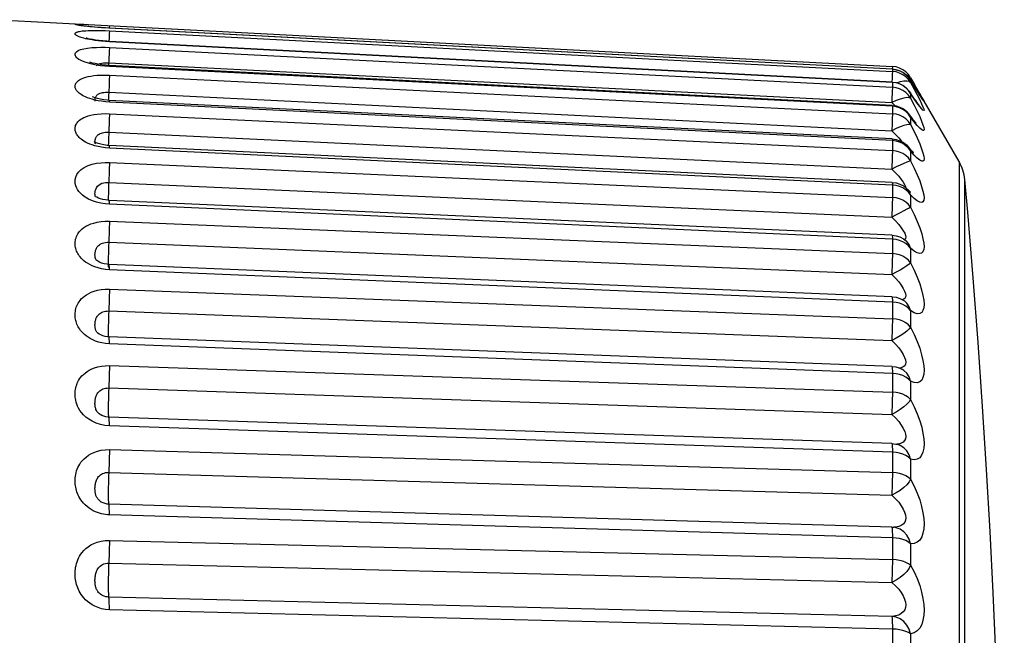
# Model space of a CAD drawing. Header units: millimetres. Extents: x -131 to 719, y -272 to 510.
# Tile 100 of 102: x 537.08 to 544.97, y 167.58 to 172.52. Entities that reach past the tile are written whole.
import ezdxf

# ---------------------------------------------------------------- set-up
doc = ezdxf.new("R2010")
doc.units = ezdxf.units.MM
doc.header["$LTSCALE"] = 23.1
doc.layers.get('0').update_dxf_attribs({"linetype": 'CONTINUOUS'})

msp = doc.modelspace()

# ---------------------------------------------------------------- linework, layer by layer
at = {"color": 7}
for p, q in [((536.9132, 172.5188), (537.7337, 172.4758)), ((537.5944, 172.4828), (537.6287, 172.4812)), ((537.7337, 172.4758), (544.0724, 172.1435)), ((537.7982, 172.4504), (537.766, 172.4522)), ((537.7977, 172.412), (537.7961, 172.3743)), ((537.7982, 172.4724), (537.7972, 172.4509)), ((537.7982, 172.4504), (537.7982, 172.4509)), ((544.0724, 172.1215), (537.7982, 172.4504)), ((537.7982, 172.4296), (544.0724, 172.1037)), ((537.7961, 172.3743), (537.7948, 172.3449)), ((544.0724, 172.0189), (537.7981, 172.3447)), ((537.7982, 172.3419), (537.7981, 172.3447)), ((544.0724, 172.016), (537.7982, 172.3419)), ((537.7982, 172.2963), (544.0724, 171.977)), ((537.6933, 172.1554), (537.6599, 172.162)), ((537.7936, 172.1731), (544.0679, 171.8539)), ((537.693, 172.1507), (537.7008, 172.1572)), ((537.7285, 172.15), (537.6933, 172.1554)), ((537.7632, 172.1462), (537.7285, 172.15)), ((537.7982, 172.1438), (537.7632, 172.1462)), ((537.7979, 172.1509), (537.7697, 172.1529)), ((544.0722, 171.8317), (537.7979, 172.1509)), ((544.0724, 171.8245), (537.7982, 172.1438)), ((544.072, 172.0863), (544.0704, 172.0486)), ((544.0724, 172.1435), (544.0715, 172.1221)), ((544.0724, 172.122), (544.1028, 172.1178)), ((544.0724, 172.122), (544.0724, 172.1037)), ((544.1019, 172.1175), (544.0724, 172.1215)), ((544.1021, 172.0997), (544.0724, 172.1037)), ((544.1569, 172.1174), (544.1303, 172.1307)), ((537.7982, 172.074), (544.0724, 171.7648)), ((544.0704, 172.0486), (544.069, 172.019)), ((544.0724, 172.0189), (544.1032, 172.0146)), ((544.0724, 172.0189), (544.0724, 172.016)), ((544.0724, 172.016), (544.0724, 171.977)), ((544.1032, 172.0146), (544.1325, 172.0051)), ((544.2189, 172.0538), (544.2018, 172.0783)), ((544.2244, 172.0233), (544.2172, 172.0352)), ((544.2189, 172.032), (544.2174, 172.0349)), ((544.2189, 172.0538), (544.2506, 171.999)), ((544.2189, 172.032), (544.2189, 172.0144)), ((544.2611, 171.9632), (544.2244, 172.0233)), ((544.2477, 171.9847), (544.2244, 172.0233)), ((537.7961, 171.9966), (537.7936, 171.9373)), ((537.7936, 171.9373), (544.0679, 171.6282)), ((544.2052, 171.9495), (544.2144, 171.9365)), ((544.2179, 171.9312), (544.214, 171.9371)), ((544.2144, 171.9365), (544.2143, 171.9366)), ((544.2189, 171.9277), (544.2144, 171.9365)), ((544.2189, 171.9277), (544.2189, 171.8891)), ((544.2477, 171.8844), (544.2189, 171.9277)), ((544.2543, 171.9742), (544.2477, 171.9847)), ((544.2506, 171.999), (544.2507, 171.9988)), ((544.6075, 171.3807), (544.2507, 171.9988)), ((544.2738, 171.9427), (544.2611, 171.9632)), ((544.272, 171.9452), (544.2611, 171.9632)), ((544.292, 171.9134), (544.272, 171.9452)), ((544.2851, 171.9247), (544.2738, 171.9427)), ((544.2948, 171.9094), (544.2851, 171.9247)), ((544.2918, 171.9272), (544.3072, 171.9)), ((537.7982, 171.8584), (537.766, 171.8609)), ((544.0719, 171.5626), (537.7976, 171.8717)), ((544.0724, 171.5491), (537.7982, 171.8584)), ((544.0679, 171.8539), (544.0947, 171.8286)), ((544.2189, 171.8891), (544.2475, 171.834)), ((544.272, 171.8493), (544.2477, 171.8844)), ((544.3026, 171.8973), (544.2948, 171.9094)), ((544.3057, 171.8926), (544.3026, 171.8973)), ((544.3113, 171.8842), (544.3057, 171.8926)), ((544.3072, 171.9), (544.3179, 171.8805)), ((537.7982, 171.7651), (544.0724, 171.4694)), ((544.0722, 171.8317), (544.1033, 171.8274)), ((544.0724, 171.8245), (544.0724, 171.7648)), ((544.1033, 171.8274), (544.133, 171.8178)), ((544.1569, 171.7993), (544.1303, 171.8122)), ((544.133, 171.8178), (544.1607, 171.8031)), ((544.181, 171.7824), (544.1569, 171.7993)), ((544.2475, 171.834), (544.2717, 171.7851)), ((544.0704, 171.6875), (544.0679, 171.6282)), ((544.2199, 171.7422), (544.2096, 171.7563)), ((544.2102, 171.7556), (544.21, 171.7558)), ((544.2189, 171.7383), (544.2102, 171.7556)), ((544.2189, 171.7383), (544.2189, 171.6793)), ((537.7936, 171.6165), (537.7912, 171.5572)), ((537.7936, 171.6165), (544.0679, 171.3208)), ((544.0679, 171.6282), (544.0978, 171.599)), ((544.0719, 171.5626), (544.1032, 171.5583)), ((544.1019, 171.5454), (544.0724, 171.5491)), ((544.0724, 171.5491), (544.0724, 171.4694)), ((544.1032, 171.5583), (544.1332, 171.5485)), ((544.1332, 171.5485), (544.1611, 171.5337)), ((537.7806, 171.5113), (537.7535, 171.5148)), ((537.7982, 171.4888), (537.766, 171.4914)), ((537.7972, 171.5102), (537.7806, 171.5113)), ((544.0715, 171.2145), (537.7972, 171.5102)), ((544.0724, 171.193), (537.7982, 171.4888)), ((544.181, 171.5086), (544.1569, 171.5249)), ((544.2098, 171.4876), (544.2037, 171.4951)), ((544.2043, 171.4944), (544.2041, 171.4946)), ((544.2075, 171.49), (544.2043, 171.4944)), ((544.2189, 171.4661), (544.2075, 171.49)), ((544.2189, 171.4661), (544.2189, 171.3872)), ((544.2477, 171.4323), (544.2189, 171.4661)), ((537.7982, 171.373), (544.0724, 171.094)), ((544.2189, 171.3872), (544.1886, 171.377)), ((544.6075, 171.3807), (544.6075, 156.9624)), ((537.7936, 171.2141), (544.0679, 170.9351)), ((544.0715, 171.2145), (544.1029, 171.2102)), ((544.1231, 171.2634), (544.1439, 171.2383)), ((544.6529, 158.4503), (544.6529, 171.2375)), ((544.1019, 171.1895), (544.0724, 171.193)), ((544.0724, 171.193), (544.0724, 171.094)), ((544.1029, 171.2102), (544.1331, 171.2004)), ((544.1331, 171.2004), (544.1612, 171.1855)), ((544.1776, 171.182), (544.1798, 171.1698)), ((544.2062, 171.1454), (544.1955, 171.1565)), ((544.1959, 171.1561), (544.1957, 171.1563)), ((544.2075, 171.1407), (544.1959, 171.1561)), ((544.2189, 171.1139), (544.2075, 171.1407)), ((537.6954, 171.0558), (537.662, 171.0669)), ((537.6885, 171.0974), (537.6885, 171.0974)), ((537.6976, 171.0947), (537.6908, 171.0988)), ((544.071, 170.7912), (537.7968, 171.0701)), ((544.2189, 171.1139), (544.2189, 171.0161)), ((537.7982, 171.039), (537.7642, 171.0417)), ((544.0724, 170.7599), (537.7982, 171.039)), ((537.7982, 170.902), (544.0724, 170.6428)), ((544.1019, 170.7566), (544.0724, 170.7599)), ((544.1609, 170.7624), (544.1842, 170.7444)), ((537.7936, 170.7345), (544.0679, 170.4752)), ((544.2189, 170.6857), (544.2189, 170.57)), ((537.692, 170.5928), (537.6919, 170.593)), ((537.697, 170.5879), (537.6942, 170.5904)), ((537.7797, 170.5578), (537.7572, 170.5616)), ((537.7982, 170.514), (537.766, 170.5168)), ((537.7962, 170.5565), (537.7797, 170.5578)), ((537.7903, 170.5349), (537.7911, 170.5329)), ((544.0704, 170.2973), (537.7962, 170.5565)), ((544.0724, 170.2546), (537.7982, 170.514)), ((537.7982, 170.3573), (544.0724, 170.1207)), ((544.1602, 170.2689), (544.1687, 170.2632)), ((544.1019, 170.2516), (544.0724, 170.2546)), ((544.1303, 170.2448), (544.1019, 170.2516)), ((544.1569, 170.2346), (544.1303, 170.2448)), ((544.2189, 170.1861), (544.2189, 170.0537)), ((537.7936, 170.183), (544.0679, 169.9464)), ((537.6979, 170.014), (537.6976, 170.0143)), ((537.7912, 169.9634), (537.7917, 169.9628)), ((544.0698, 169.7383), (537.7956, 169.9749)), ((537.7982, 169.9195), (537.7675, 169.9222)), ((544.0724, 169.6827), (537.7982, 169.9195)), ((537.7982, 169.7448), (544.0724, 169.5334)), ((544.1313, 169.725), (544.1478, 169.7172)), ((544.1478, 169.7172), (544.1476, 169.7173)), ((544.0724, 169.7037), (544.0724, 169.5334)), ((544.1019, 169.6799), (544.0724, 169.6827)), ((544.1303, 169.6738), (544.1019, 169.6799)), ((537.7936, 169.5657), (544.0679, 169.3542)), ((544.2189, 169.6206), (544.2189, 169.473)), ((537.7082, 169.366), (537.7081, 169.3661)), ((537.7913, 169.3303), (537.7924, 169.3274)), ((544.0691, 169.1203), (537.7948, 169.3317)), ((537.7982, 169.262), (537.7616, 169.2654)), ((544.0724, 169.0504), (537.7982, 169.262)), ((544.1712, 169.2178), (544.1777, 169.1956)), ((544.0691, 169.1203), (544.1003, 169.1165)), ((544.1003, 169.1165), (544.1187, 169.1115)), ((544.1231, 169.1164), (544.1044, 169.1154)), ((544.1192, 169.1114), (544.1187, 169.1115)), ((537.7982, 169.0713), (544.0724, 168.8874)), ((544.0724, 169.0738), (544.0724, 168.8874)), ((544.2189, 168.9954), (544.2189, 168.8343)), ((537.7936, 168.8893), (544.0679, 168.7053)), ((537.7317, 168.6525), (537.7315, 168.6527)), ((544.0683, 168.45), (537.794, 168.6339)), ((544.0724, 168.3646), (537.7982, 168.5487)), ((544.0683, 168.45), (544.0845, 168.4488)), ((544.072, 168.412), (544.0724, 168.3902)), ((544.0724, 168.3902), (544.0724, 168.1897)), ((544.0851, 168.4487), (544.0845, 168.4488)), ((537.7982, 168.344), (544.0724, 168.1897)), ((544.2189, 168.3174), (544.2189, 168.1444)), ((537.7936, 168.1611), (544.0679, 168.0066)), ((544.0679, 167.7345), (537.7936, 167.8889)), ((544.0724, 167.6329), (537.7982, 167.7875)), ((544.0724, 167.6604), (544.0724, 167.4479)), ((544.2189, 167.5939), (544.2189, 167.4111))]:
    msp.add_line(p, q, dxfattribs=at)
for points in [[(537.6603, 172.4604), (537.6404, 172.4624), (537.6228, 172.4643), (537.6072, 172.4661), (537.5937, 172.4678), (537.582, 172.4693), (537.572, 172.4707), (537.5635, 172.472), (537.5561, 172.4732), (537.5498, 172.4743), (537.5443, 172.4753), (537.5395, 172.4763), (537.5354, 172.4772), (537.532, 172.4781), (537.5292, 172.4789), (537.527, 172.4797), (537.5254, 172.4804), (537.5244, 172.481), (537.5239, 172.4816), (537.5241, 172.4821), (537.5247, 172.4826), (537.5261, 172.483), (537.5282, 172.4834), (537.531, 172.4837), (537.5347, 172.4839), (537.5394, 172.4841), (537.5449, 172.4841), (537.5516, 172.4841), (537.5596, 172.4839), (537.5692, 172.4837), (537.5807, 172.4833), (537.5944, 172.4828)], [(537.7082, 172.3494), (537.6827, 172.3527), (537.6603, 172.356), (537.6404, 172.3594), (537.6228, 172.3628), (537.6072, 172.3662), (537.5937, 172.3695), (537.582, 172.3726), (537.572, 172.3756), (537.5635, 172.3785), (537.5561, 172.3812), (537.5498, 172.3838), (537.5443, 172.3864), (537.5395, 172.3889), (537.5354, 172.3914), (537.532, 172.3938), (537.5292, 172.3962), (537.527, 172.3985), (537.5254, 172.4008), (537.5244, 172.4031), (537.5239, 172.4052), (537.5241, 172.4074), (537.5247, 172.4095), (537.5261, 172.4116), (537.5282, 172.4137), (537.531, 172.4158), (537.5347, 172.4178), (537.5394, 172.4197), (537.5449, 172.4216), (537.5516, 172.4233), (537.5596, 172.425), (537.5692, 172.4267), (537.5807, 172.4282), (537.5944, 172.4296), (537.6103, 172.4307), (537.6287, 172.4317), (537.6499, 172.4324), (537.6741, 172.4327), (537.7016, 172.4327), (537.7318, 172.4321), (537.7639, 172.4311), (537.7982, 172.4296)], [(537.5884, 172.4694), (537.5786, 172.4709), (537.5717, 172.472), (537.5678, 172.4728)], [(544.0724, 172.122), (537.7933, 172.4511), (537.7623, 172.4529), (537.7325, 172.4549), (537.7045, 172.4571), (537.6787, 172.4593), (537.6552, 172.4615), (537.6344, 172.4637), (537.6163, 172.4658), (537.6009, 172.4677), (537.5884, 172.4694)], [(537.7082, 172.4563), (537.6827, 172.4584), (537.6603, 172.4604)], [(537.766, 172.4522), (537.7361, 172.4542), (537.7082, 172.4563)], [(537.7982, 172.4296), (537.7981, 172.4235), (537.7977, 172.412)], [(537.7981, 172.3447), (537.777, 172.346), (537.7447, 172.3486), (537.715, 172.3517), (537.6882, 172.3553), (537.6647, 172.3591), (537.645, 172.3629), (537.6293, 172.3665), (537.6183, 172.3694), (537.6126, 172.3713)], [(537.7982, 172.3419), (537.766, 172.3439), (537.7361, 172.3464), (537.7082, 172.3494)], [(537.6599, 172.162), (537.6302, 172.1695), (537.6043, 172.1775), (537.5835, 172.1855), (537.5667, 172.1933), (537.5536, 172.2008), (537.5434, 172.2081), (537.5354, 172.2153), (537.5297, 172.2226), (537.5257, 172.23), (537.524, 172.2377), (537.5245, 172.2456), (537.5282, 172.2538), (537.5357, 172.2622), (537.5483, 172.2705), (537.5678, 172.2785), (537.5929, 172.2855), (537.624, 172.2909), (537.6585, 172.2949), (537.694, 172.297), (537.7298, 172.2979), (537.7644, 172.2976), (537.7982, 172.2963)], [(537.7971, 172.2531), (537.795, 172.2026), (537.7926, 172.1513)], [(537.7982, 172.2963), (537.7981, 172.287), (537.7977, 172.2725), (537.7971, 172.2531)], [(537.7081, 172.1611), (537.6833, 172.1662), (537.6635, 172.1714), (537.6493, 172.176), (537.6416, 172.1791)], [(537.7008, 172.1572), (537.7112, 172.1632), (537.7237, 172.1675), (537.7377, 172.1706)], [(537.7697, 172.1529), (537.7372, 172.1565), (537.7081, 172.1611)], [(537.7377, 172.1706), (537.752, 172.1725), (537.7663, 172.1733), (537.7803, 172.1737), (537.7936, 172.1731)], [(537.7982, 172.1438), (537.7981, 172.15), (537.7979, 172.1509)], [(544.0724, 172.1037), (544.0724, 172.0977), (544.072, 172.0863)], [(544.1303, 172.1307), (544.1021, 172.1395), (544.0724, 172.1435)], [(544.2189, 172.032), (544.2019, 172.0565), (544.181, 172.0778), (544.1569, 172.0954), (544.1303, 172.1088), (544.1019, 172.1175)], [(544.1569, 172.0777), (544.1303, 172.091), (544.1021, 172.0997)], [(544.1028, 172.1178), (544.1317, 172.1086), (544.1586, 172.0948), (544.1828, 172.0767), (544.2035, 172.0548), (544.2174, 172.0349)], [(544.2018, 172.0783), (544.181, 172.0997), (544.1569, 172.1174)], [(537.6603, 171.8802), (537.6404, 171.8864), (537.6228, 171.8927), (537.6072, 171.8991), (537.5937, 171.9055), (537.582, 171.9118), (537.572, 171.9178), (537.5635, 171.9237), (537.5561, 171.9294), (537.5498, 171.9349), (537.5443, 171.9404), (537.5395, 171.9459), (537.5354, 171.9514), (537.532, 171.9569), (537.5292, 171.9623), (537.527, 171.9678), (537.5254, 171.9731), (537.5244, 171.9785), (537.5239, 171.9837), (537.5241, 171.989), (537.5247, 171.9943), (537.5261, 171.9997), (537.5282, 172.0052), (537.531, 172.0107), (537.5347, 172.0163), (537.5394, 172.0217), (537.5449, 172.027), (537.5516, 172.0323), (537.5596, 172.0376), (537.5692, 172.0428), (537.5807, 172.0481), (537.5944, 172.0532), (537.6103, 172.0582), (537.6287, 172.0627), (537.6499, 172.0668), (537.6741, 172.0703), (537.7016, 172.0729), (537.7318, 172.0746), (537.7639, 172.0749), (537.7982, 172.074)], [(537.7982, 172.074), (537.7981, 172.0616), (537.7977, 172.0441), (537.7971, 172.0222), (537.7961, 171.9966)], [(544.1303, 172.0034), (544.1019, 172.012), (544.0724, 172.016)], [(544.1641, 172.0255), (544.1349, 172.0198), (544.1097, 172.0125)], [(544.181, 171.9728), (544.1569, 171.9902), (544.1303, 172.0034)], [(544.1325, 172.0051), (544.1598, 171.9908), (544.1843, 171.9721), (544.2052, 171.9495)], [(544.2189, 172.0144), (544.2018, 172.0389), (544.181, 172.0601), (544.1569, 172.0777)], [(544.2189, 172.0144), (544.2075, 172.0222), (544.1886, 172.0266), (544.1641, 172.0255)], [(544.2189, 172.0538), (544.2075, 172.0653), (544.1886, 172.0732)], [(544.2189, 172.0144), (544.2476, 171.9616), (544.2719, 171.9158)], [(537.6917, 171.9051), (537.6945, 171.909), (537.6977, 171.9127), (537.7017, 171.9164), (537.7063, 171.92), (537.7118, 171.9234), (537.7183, 171.9266), (537.7257, 171.9296), (537.7342, 171.9322), (537.7439, 171.9343), (537.7549, 171.936), (537.767, 171.9372)], [(537.767, 171.9372), (537.78, 171.9376), (537.7936, 171.9373)], [(537.7936, 171.9373), (537.7923, 171.9078), (537.7909, 171.8722)], [(544.0713, 171.9339), (544.0692, 171.8835), (544.0679, 171.8539)], [(544.0724, 171.977), (544.0724, 171.9678), (544.072, 171.9533), (544.0713, 171.9339)], [(544.2189, 171.8891), (544.2018, 171.9132), (544.181, 171.9341), (544.1569, 171.9514), (544.1303, 171.9645), (544.1021, 171.9731), (544.0724, 171.977)], [(544.2189, 171.9277), (544.2019, 171.9518), (544.181, 171.9728)], [(544.2863, 171.8341), (544.2868, 171.8336), (544.2845, 171.8362), (544.2801, 171.8417), (544.2744, 171.8491), (544.2674, 171.8586), (544.2594, 171.8698), (544.2504, 171.8826), (544.2404, 171.8973), (544.2295, 171.9135), (544.2179, 171.9312)], [(537.7082, 171.869), (537.6827, 171.8744), (537.6603, 171.8802)], [(537.704, 171.8855), (537.6855, 171.8911), (537.6717, 171.8962), (537.6635, 171.8999)], [(537.6848, 171.8657), (537.6843, 171.8669), (537.6836, 171.8694), (537.6832, 171.8721), (537.683, 171.875), (537.6831, 171.8781), (537.6834, 171.8815), (537.6839, 171.8851), (537.6848, 171.889)], [(537.6848, 171.889), (537.686, 171.8931), (537.6875, 171.8971), (537.6895, 171.9012), (537.6917, 171.9051)], [(537.754, 171.8758), (537.7272, 171.8802), (537.704, 171.8855)], [(537.766, 171.8609), (537.7361, 171.8644), (537.7082, 171.869)], [(537.7976, 171.8717), (537.7828, 171.8727), (537.754, 171.8758)], [(537.7982, 171.8584), (537.7981, 171.8678), (537.7977, 171.8716), (537.7976, 171.8717)], [(544.2189, 171.8891), (544.2075, 171.8931), (544.1886, 171.8939), (544.1641, 171.8897), (544.1349, 171.8814), (544.1018, 171.8698), (544.0679, 171.8539)], [(544.2719, 171.9158), (544.2918, 171.8767), (544.3072, 171.8448)], [(544.3072, 171.8448), (544.3179, 171.8205), (544.3242, 171.8033), (544.3263, 171.793), (544.3242, 171.7896), (544.318, 171.793), (544.3074, 171.8037), (544.292, 171.8225), (544.272, 171.8493)], [(544.318, 171.8735), (544.3074, 171.8894), (544.292, 171.9134)], [(544.3179, 171.8805), (544.3242, 171.8684), (544.3263, 171.8632), (544.3242, 171.8649), (544.318, 171.8735)], [(537.6603, 171.5141), (537.6404, 171.5215), (537.6228, 171.5292), (537.6072, 171.5371), (537.5937, 171.5449), (537.582, 171.5527), (537.572, 171.5601), (537.5635, 171.5674), (537.5561, 171.5745), (537.5498, 171.5814), (537.5443, 171.5883), (537.5395, 171.5952), (537.5354, 171.6021), (537.532, 171.609), (537.5292, 171.6159), (537.527, 171.6228), (537.5254, 171.6297), (537.5244, 171.6365), (537.5239, 171.6432), (537.5241, 171.65), (537.5247, 171.6568), (537.5261, 171.6637), (537.5282, 171.6709), (537.531, 171.678), (537.5347, 171.6852), (537.5394, 171.6923), (537.5449, 171.6993), (537.5516, 171.7062), (537.5596, 171.7133), (537.5692, 171.7203), (537.5807, 171.7273), (537.5944, 171.7343), (537.6103, 171.741), (537.6287, 171.7473), (537.6499, 171.753), (537.6741, 171.758), (537.7016, 171.762), (537.7318, 171.7647), (537.7639, 171.7657), (537.7982, 171.7651)], [(537.7982, 171.7651), (537.7981, 171.7497), (537.7977, 171.7295), (537.7971, 171.7053), (537.7961, 171.6778), (537.795, 171.6479), (537.7936, 171.6165)], [(544.0724, 171.7648), (544.0724, 171.7524), (544.072, 171.735), (544.0713, 171.7131), (544.0704, 171.6875)], [(544.0722, 171.8317), (544.0724, 171.8307), (544.0724, 171.8245)], [(544.1303, 171.8122), (544.1019, 171.8206), (544.0724, 171.8245)], [(544.2189, 171.6793), (544.2018, 171.7028), (544.181, 171.723), (544.1569, 171.7399), (544.1303, 171.7526), (544.1021, 171.7609), (544.0724, 171.7648)], [(544.1607, 171.8031), (544.1854, 171.784), (544.2063, 171.7608), (544.2102, 171.7556)], [(544.2189, 171.7383), (544.2019, 171.7619), (544.181, 171.7824)], [(544.2717, 171.7851), (544.2916, 171.7423), (544.307, 171.706)], [(544.2721, 171.6693), (544.2477, 171.6995), (544.2189, 171.7383)], [(544.2632, 171.6884), (544.2635, 171.6881), (544.2609, 171.6908), (544.2556, 171.6966), (544.2486, 171.7049), (544.2401, 171.7155), (544.2304, 171.7281), (544.2199, 171.7422)], [(544.307, 171.706), (544.3177, 171.677), (544.3241, 171.6548), (544.3263, 171.6395), (544.3243, 171.631), (544.3181, 171.629), (544.3075, 171.6343), (544.2921, 171.6477), (544.2721, 171.6693)], [(537.6945, 171.581), (537.6977, 171.5855), (537.7017, 171.59), (537.7063, 171.5943), (537.7118, 171.5985), (537.7183, 171.6024), (537.7257, 171.6061), (537.7342, 171.6093), (537.7439, 171.6121), (537.7549, 171.6144), (537.767, 171.6159), (537.78, 171.6167), (537.7936, 171.6165)], [(544.2189, 171.6793), (544.2075, 171.6794), (544.1886, 171.6766), (544.1641, 171.6692), (544.1349, 171.6584), (544.1018, 171.6451), (544.0679, 171.6282)], [(544.2189, 171.6793), (544.2476, 171.6219), (544.2719, 171.5703), (544.2918, 171.5239), (544.3072, 171.4837), (544.3179, 171.4505), (544.3242, 171.4239), (544.3263, 171.4038), (544.3242, 171.3904), (544.318, 171.3832), (544.3074, 171.3832), (544.292, 171.3912), (544.272, 171.4073), (544.2477, 171.4323)], [(537.6922, 171.532), (537.6807, 171.5376), (537.6757, 171.5406)], [(537.6832, 171.5356), (537.683, 171.5394), (537.6831, 171.5434), (537.6834, 171.5477), (537.6839, 171.5522), (537.6848, 171.5569), (537.686, 171.5619), (537.6875, 171.5668), (537.6895, 171.5717)], [(537.6863, 171.5231), (537.6852, 171.5257), (537.6843, 171.5288), (537.6836, 171.5321), (537.6832, 171.5356)], [(537.6895, 171.5717), (537.6917, 171.5764), (537.6945, 171.581)], [(537.7535, 171.5148), (537.7293, 171.5198), (537.7086, 171.5258), (537.6922, 171.532)], [(537.7912, 171.5572), (537.7903, 171.5305), (537.7897, 171.5107)], [(544.0719, 171.5626), (544.072, 171.5625), (544.0724, 171.5586), (544.0724, 171.5491)], [(544.0978, 171.599), (544.1231, 171.5724), (544.1439, 171.5487), (544.1517, 171.5387)], [(544.1569, 171.5249), (544.1303, 171.5373), (544.1019, 171.5454)], [(544.1611, 171.5337), (544.186, 171.5143), (544.2043, 171.4944)], [(537.7082, 171.5008), (537.6827, 171.5071), (537.6603, 171.5141)], [(537.766, 171.4914), (537.7361, 171.4953), (537.7082, 171.5008)], [(537.7982, 171.4888), (537.7981, 171.5013), (537.7977, 171.5085), (537.7972, 171.5102)], [(544.0724, 171.4694), (544.0724, 171.454), (544.072, 171.4339), (544.0713, 171.4097), (544.0704, 171.3822), (544.0692, 171.3522), (544.0679, 171.3208)], [(544.2189, 171.3872), (544.2018, 171.4098), (544.181, 171.4293), (544.1569, 171.4454), (544.1303, 171.4577), (544.1021, 171.4657), (544.0724, 171.4694)], [(544.2189, 171.4661), (544.2019, 171.4888), (544.181, 171.5086)], [(544.2379, 171.4557), (544.2407, 171.4537), (544.2398, 171.4546), (544.2355, 171.4587), (544.2287, 171.4657), (544.22, 171.4755), (544.2098, 171.4876)], [(537.662, 171.0669), (537.6318, 171.0806), (537.6052, 171.0957), (537.5837, 171.1113), (537.5664, 171.1271), (537.553, 171.1423), (537.5428, 171.1573), (537.5349, 171.1724), (537.5292, 171.1879), (537.5254, 171.204), (537.524, 171.2208), (537.5248, 171.2386), (537.529, 171.2571), (537.5373, 171.2769), (537.5508, 171.2967), (537.5713, 171.3163), (537.5971, 171.334), (537.6279, 171.3483), (537.6616, 171.3595), (537.6964, 171.367), (537.7314, 171.3716), (537.7652, 171.3736), (537.7982, 171.373)], [(537.7982, 171.373), (537.7981, 171.3547), (537.7977, 171.3321), (537.7971, 171.3059), (537.7961, 171.2768), (537.795, 171.2459)], [(544.1886, 171.377), (544.1641, 171.3667), (544.1349, 171.3534), (544.1018, 171.3385), (544.0679, 171.3208)], [(544.2189, 171.3872), (544.2476, 171.3285), (544.2719, 171.2747), (544.2918, 171.2255), (544.3072, 171.1818), (544.3179, 171.1446), (544.3242, 171.1137), (544.3263, 171.0891), (544.3242, 171.0708), (544.318, 171.0585), (544.3074, 171.0531), (544.292, 171.0554), (544.272, 171.0659), (544.2477, 171.0855), (544.2189, 171.1139)], [(544.0679, 171.3208), (544.0978, 171.291), (544.1231, 171.2634)], [(537.6885, 171.0974), (537.6876, 171.0993), (537.6852, 171.106), (537.6837, 171.114), (537.683, 171.1231), (537.6835, 171.1339), (537.6852, 171.1459), (537.6886, 171.1583), (537.6941, 171.1711), (537.7022, 171.1826), (537.7128, 171.193), (537.7252, 171.201), (537.7389, 171.2068), (537.7529, 171.2108), (537.7669, 171.2131), (537.7806, 171.2143), (537.7936, 171.2141)], [(537.795, 171.2459), (537.7923, 171.1834), (537.7912, 171.1535), (537.7903, 171.1253), (537.7896, 171.0996), (537.7892, 171.0772), (537.7892, 171.0706)], [(544.0715, 171.2145), (544.072, 171.2127), (544.0724, 171.2056), (544.0724, 171.193)], [(544.1439, 171.2383), (544.1599, 171.2162), (544.1711, 171.1975), (544.1776, 171.182)], [(544.9696, 164.1716), (544.9682, 164.6319), (544.9642, 165.094), (544.9574, 165.5559), (544.9479, 166.02), (544.9356, 166.4882), (544.9203, 166.9609), (544.902, 167.4392), (544.8804, 167.9232), (544.8556, 168.4138), (544.8272, 168.9113), (544.7952, 169.4166), (544.7594, 169.9292), (544.7198, 170.4484), (544.676, 170.9755), (544.6529, 171.2374)], [(544.1569, 171.1699), (544.1303, 171.1817), (544.1019, 171.1895)], [(544.2189, 171.1139), (544.2019, 171.1355), (544.181, 171.1544), (544.1569, 171.1699)], [(544.1612, 171.1855), (544.1861, 171.166), (544.1959, 171.1561)], [(544.2115, 171.1386), (544.2166, 171.1356), (544.2176, 171.135), (544.214, 171.138), (544.2062, 171.1454)], [(537.7642, 171.0417), (537.7302, 171.0472), (537.6954, 171.0558)], [(537.7661, 171.0732), (537.7454, 171.0772), (537.7266, 171.0824), (537.7104, 171.0885), (537.6976, 171.0947)], [(537.7968, 171.0701), (537.7878, 171.0707), (537.7661, 171.0732)], [(537.7982, 171.039), (537.7981, 171.0546), (537.7977, 171.0649), (537.7971, 171.0698), (537.7968, 171.0701)], [(544.0724, 171.094), (544.0724, 171.0758), (544.072, 171.0532), (544.0713, 171.0269), (544.0704, 170.9979), (544.0692, 170.9669), (544.0679, 170.9351)], [(544.2189, 171.0161), (544.2018, 171.0375), (544.181, 171.056), (544.1569, 171.0713), (544.1303, 171.0829), (544.1021, 171.0905), (544.0724, 171.094)], [(544.2189, 171.0161), (544.2075, 171.0085), (544.1886, 170.9986), (544.1641, 170.9853), (544.1349, 170.9698), (544.1018, 170.9533), (544.0679, 170.9351)], [(544.2189, 171.0161), (544.2477, 170.9564), (544.272, 170.901), (544.292, 170.8493), (544.3074, 170.8025), (544.318, 170.7615), (544.3243, 170.7264), (544.3263, 170.6979), (544.3241, 170.6753), (544.3178, 170.6581), (544.3071, 170.6475), (544.2917, 170.6443), (544.2718, 170.6491), (544.2476, 170.663), (544.2189, 170.6857)], [(537.6603, 170.5454), (537.6404, 170.5552), (537.6228, 170.5653), (537.6072, 170.5758), (537.5937, 170.5862), (537.582, 170.5966), (537.572, 170.6067), (537.5635, 170.6166), (537.5561, 170.6261), (537.5498, 170.6356), (537.5443, 170.645), (537.5395, 170.6545), (537.5354, 170.664), (537.532, 170.6736), (537.5292, 170.6832), (537.527, 170.6927), (537.5254, 170.7023), (537.5244, 170.7118), (537.5239, 170.7212), (537.5241, 170.7307), (537.5247, 170.7403), (537.5261, 170.7501), (537.5282, 170.7602), (537.531, 170.7705), (537.5347, 170.7807), (537.5394, 170.7909), (537.5449, 170.801), (537.5516, 170.811), (537.5596, 170.8212), (537.5692, 170.8315), (537.5807, 170.8419), (537.5944, 170.8522), (537.6103, 170.8622), (537.6288, 170.8718), (537.65, 170.8806), (537.6741, 170.8884), (537.7016, 170.8949), (537.7318, 170.8997), (537.7639, 170.902), (537.7982, 170.902)], [(537.7982, 170.902), (537.7981, 170.8811), (537.7977, 170.8563), (537.7971, 170.8283), (537.7961, 170.798), (537.795, 170.7664), (537.7936, 170.7345)], [(544.0679, 170.9351), (544.0979, 170.9049), (544.1233, 170.8764)], [(544.1233, 170.8764), (544.144, 170.8502), (544.1601, 170.8266), (544.1712, 170.806)], [(544.0724, 170.7599), (544.0724, 170.6219), (544.072, 170.5971), (544.0713, 170.5691), (544.0704, 170.5388), (544.0692, 170.5072), (544.0679, 170.4753)], [(544.071, 170.7912), (544.1025, 170.7869), (544.1328, 170.7773), (544.1609, 170.7624)], [(544.071, 170.7912), (544.0713, 170.7908), (544.072, 170.7859), (544.0724, 170.7755), (544.0724, 170.7599)], [(544.1569, 170.7382), (544.1303, 170.7493), (544.1019, 170.7566)], [(544.2189, 170.6857), (544.2019, 170.706), (544.181, 170.7236), (544.1569, 170.7382)], [(544.1712, 170.806), (544.1777, 170.7885), (544.1799, 170.7744), (544.1776, 170.7632), (544.171, 170.7549)], [(544.2189, 170.6857), (544.2075, 170.715), (544.1886, 170.7402), (544.1842, 170.7444)], [(544.1917, 170.7374), (544.1948, 170.7357), (544.1924, 170.7374), (544.1855, 170.7432), (544.1843, 170.7443)], [(537.6919, 170.593), (537.6915, 170.5938), (537.6895, 170.5977), (537.6878, 170.6017), (537.6864, 170.606), (537.6852, 170.6105), (537.6843, 170.6152), (537.6836, 170.6201), (537.6832, 170.6252), (537.683, 170.6306), (537.6831, 170.6362), (537.6834, 170.6421), (537.6839, 170.6482), (537.6848, 170.6546), (537.686, 170.661), (537.6875, 170.6675), (537.6895, 170.6738), (537.6917, 170.68), (537.6945, 170.6859), (537.6977, 170.6919), (537.7017, 170.6977), (537.7063, 170.7034), (537.7118, 170.709), (537.7183, 170.7143), (537.7257, 170.7192), (537.7342, 170.7237), (537.7439, 170.7276), (537.7549, 170.7308), (537.7671, 170.7332), (537.78, 170.7344), (537.7936, 170.7345)], [(537.7936, 170.7345), (537.7923, 170.7037), (537.7912, 170.6732), (537.7903, 170.6439), (537.7896, 170.6166), (537.7892, 170.5921), (537.7891, 170.5711)], [(537.6942, 170.5904), (537.6929, 170.5918), (537.692, 170.5929), (537.692, 170.5928)], [(537.7572, 170.5616), (537.7364, 170.5673), (537.7189, 170.5743), (537.7056, 170.5816), (537.697, 170.5879)], [(544.2189, 170.57), (544.2018, 170.59), (544.181, 170.6072), (544.1569, 170.6216), (544.1303, 170.6324), (544.1021, 170.6395), (544.0724, 170.6428)], [(537.7082, 170.5283), (537.6827, 170.5364), (537.6603, 170.5454)], [(537.766, 170.5168), (537.7361, 170.5215), (537.7082, 170.5283)], [(537.7891, 170.5711), (537.7892, 170.5543), (537.7896, 170.5421), (537.7903, 170.5349)], [(537.7982, 170.514), (537.7981, 170.5324), (537.7977, 170.5458), (537.7971, 170.554), (537.7962, 170.5565)], [(544.2189, 170.57), (544.2075, 170.5586), (544.1886, 170.5453), (544.1641, 170.5292), (544.1349, 170.5116), (544.1018, 170.4939), (544.0679, 170.4753)], [(544.2189, 170.57), (544.2476, 170.5104), (544.2719, 170.4543), (544.2918, 170.4009), (544.3072, 170.3517), (544.3179, 170.3079), (544.3242, 170.2694), (544.3263, 170.2366), (544.3242, 170.2093), (544.318, 170.1871), (544.3074, 170.1711), (544.292, 170.1622), (544.272, 170.1611), (544.2477, 170.1692), (544.2189, 170.1861)], [(544.0679, 170.4752), (544.0978, 170.4453), (544.1231, 170.4165), (544.1439, 170.3894), (544.1599, 170.3647), (544.1711, 170.3427)], [(537.6651, 169.9512), (537.6455, 169.9613), (537.6281, 169.9719), (537.6126, 169.9828), (537.5989, 169.9939), (537.587, 170.005), (537.5767, 170.0159), (537.5679, 170.0266), (537.5603, 170.0369), (537.5537, 170.0471), (537.5479, 170.0571), (537.5429, 170.0672), (537.5385, 170.0773), (537.5347, 170.0875), (537.5315, 170.0978), (537.5289, 170.1081), (537.5269, 170.1184), (537.5254, 170.1287), (537.5244, 170.1389), (537.524, 170.1491), (537.524, 170.1593), (537.5246, 170.1696), (537.5258, 170.1802), (537.5276, 170.1909), (537.5301, 170.2021), (537.5334, 170.2133), (537.5375, 170.2243), (537.5424, 170.2353), (537.5482, 170.2461), (537.5552, 170.2571), (537.5635, 170.2683), (537.5734, 170.2796), (537.5852, 170.291), (537.5989, 170.3022), (537.6148, 170.3132), (537.633, 170.3235), (537.6536, 170.3331), (537.677, 170.3416), (537.7037, 170.3488), (537.7331, 170.3542), (537.7645, 170.3569), (537.7982, 170.3573)], [(537.7982, 170.3573), (537.7981, 170.334), (537.7977, 170.3072), (537.7971, 170.2777), (537.7961, 170.2466), (537.795, 170.2147), (537.7936, 170.183)], [(544.0704, 170.2973), (544.1019, 170.2932), (544.1322, 170.2836), (544.1602, 170.2689)], [(544.0704, 170.2973), (544.0713, 170.2947), (544.072, 170.2865), (544.0724, 170.273), (544.0724, 170.2546)], [(544.1712, 170.283), (544.1601, 170.2755), (544.1517, 170.2734)], [(544.1711, 170.3427), (544.1776, 170.3235), (544.1798, 170.3073), (544.1777, 170.2938), (544.1712, 170.283)], [(544.0724, 170.2546), (544.0724, 170.0974), (544.072, 170.0706), (544.0713, 170.0411), (544.0704, 170.0099), (544.0692, 169.978), (544.0679, 169.9464)], [(544.2189, 170.1861), (544.2019, 170.2048), (544.181, 170.2211), (544.1569, 170.2346)], [(544.2189, 170.1861), (544.2075, 170.2176), (544.1886, 170.2452), (544.1687, 170.2632)], [(544.1705, 170.2619), (544.1709, 170.2616), (544.1697, 170.2624), (544.1687, 170.2631)], [(537.6909, 170.0262), (537.6891, 170.0306), (537.6875, 170.0351), (537.6862, 170.0399), (537.6851, 170.0449), (537.6843, 170.0501), (537.6836, 170.0555), (537.6832, 170.0611), (537.683, 170.0669), (537.6831, 170.0729), (537.6833, 170.0792), (537.6838, 170.0857), (537.6845, 170.0923), (537.6856, 170.0992), (537.687, 170.1061), (537.6887, 170.1127), (537.6907, 170.1193), (537.6931, 170.1256), (537.6959, 170.1318), (537.6994, 170.138), (537.7034, 170.1441), (537.7081, 170.1501), (537.7137, 170.1559), (537.7201, 170.1615), (537.7274, 170.1666), (537.7357, 170.1713), (537.7451, 170.1754), (537.7558, 170.1789), (537.7676, 170.1814), (537.7802, 170.1828), (537.7936, 170.183)], [(537.7936, 170.183), (537.7923, 170.1526), (537.7912, 170.1218), (537.7903, 170.0916), (537.7896, 170.0629), (537.7892, 170.0366), (537.7891, 170.0134), (537.7892, 169.994), (537.7896, 169.9789), (537.7899, 169.9753)], [(544.2189, 170.0537), (544.2018, 170.0722), (544.181, 170.088), (544.1569, 170.1012), (544.1303, 170.1112), (544.1021, 170.1176), (544.0724, 170.1207)], [(544.2189, 170.0537), (544.2075, 170.0387), (544.1886, 170.0222), (544.1641, 170.0035), (544.1349, 169.984), (544.1018, 169.9652), (544.0679, 169.9464)], [(544.2189, 170.0537), (544.2476, 169.9948), (544.2719, 169.9383), (544.2918, 169.8837), (544.3072, 169.8326), (544.3179, 169.7862), (544.3242, 169.7445), (544.3263, 169.7081), (544.3242, 169.6767), (544.318, 169.6499), (544.3074, 169.6289), (544.292, 169.6145), (544.272, 169.6076), (544.2477, 169.6098), (544.2189, 169.6206)], [(537.7118, 169.9336), (537.6871, 169.9419), (537.6651, 169.9512)], [(537.6976, 170.0143), (537.6953, 170.0178), (537.693, 170.0219), (537.6909, 170.0262)], [(537.745, 169.9841), (537.7287, 169.9907), (537.7157, 169.998), (537.7062, 170.005), (537.7004, 170.0108), (537.6979, 170.014)], [(537.7956, 169.9749), (537.7837, 169.9757), (537.7637, 169.9789), (537.745, 169.9841)], [(537.7982, 169.9195), (537.7981, 169.9405), (537.7977, 169.9569), (537.7971, 169.9682), (537.7961, 169.9741), (537.7956, 169.9749)], [(537.7675, 169.9222), (537.7388, 169.9268), (537.7118, 169.9336)], [(544.0679, 169.9464), (544.0978, 169.9168), (544.1231, 169.8878), (544.1439, 169.8603), (544.1599, 169.8346), (544.1711, 169.8114), (544.1776, 169.7906), (544.1798, 169.7726), (544.1777, 169.7571), (544.1712, 169.7441)], [(537.692, 169.2839), (537.6602, 169.2983), (537.6331, 169.3146), (537.6099, 169.3322), (537.5907, 169.3502), (537.5749, 169.3684), (537.5619, 169.3864), (537.5515, 169.404), (537.5434, 169.4209), (537.5371, 169.4372), (537.5323, 169.4525), (537.5289, 169.467), (537.5265, 169.4806), (537.525, 169.4934), (537.5241, 169.5056), (537.5239, 169.5176), (537.5243, 169.5297), (537.5253, 169.542), (537.5269, 169.5547), (537.5294, 169.5674), (537.5325, 169.5799), (537.5364, 169.5922), (537.5408, 169.6038), (537.5461, 169.6153), (537.5521, 169.6266), (537.5593, 169.638), (537.5678, 169.6499), (537.5779, 169.6618), (537.5897, 169.6738), (537.6034, 169.6857), (537.6191, 169.6973), (537.637, 169.7082), (537.6573, 169.7184), (537.6802, 169.7275), (537.7062, 169.7352), (537.7347, 169.741), (537.7653, 169.7442), (537.7982, 169.7448)], [(537.7982, 169.7448), (537.7981, 169.7193), (537.7977, 169.6909), (537.7971, 169.6603), (537.7961, 169.6286), (537.795, 169.5967), (537.7936, 169.5657)], [(544.0698, 169.7383), (544.1012, 169.7343), (544.1313, 169.725)], [(544.0698, 169.7383), (544.0704, 169.7374), (544.0713, 169.7315), (544.072, 169.7202), (544.0724, 169.7037)], [(544.1712, 169.7441), (544.1601, 169.734), (544.1441, 169.7272), (544.1301, 169.7253)], [(544.2189, 169.6206), (544.2075, 169.654), (544.1886, 169.6836), (544.1641, 169.7069), (544.1478, 169.7172)], [(544.2189, 169.6206), (544.2019, 169.6376), (544.181, 169.6524), (544.1569, 169.6646), (544.1303, 169.6738)], [(537.6885, 169.4001), (537.6865, 169.4073), (537.6851, 169.4145), (537.6841, 169.4215), (537.6835, 169.4284), (537.6831, 169.4353), (537.683, 169.4423), (537.6832, 169.4495), (537.6836, 169.4569), (537.6843, 169.4646), (537.6853, 169.4723), (537.6866, 169.4799), (537.6882, 169.4871), (537.6901, 169.4939), (537.6922, 169.5004), (537.6947, 169.5068), (537.6976, 169.513), (537.7011, 169.5192), (537.7052, 169.5255), (537.71, 169.5316), (537.7155, 169.5375), (537.7218, 169.5432), (537.729, 169.5484), (537.7372, 169.5533), (537.7464, 169.5576), (537.7568, 169.5612), (537.7682, 169.5639), (537.7805, 169.5654), (537.7936, 169.5657)], [(537.7936, 169.5657), (537.7923, 169.5358), (537.7912, 169.5051), (537.7903, 169.4745), (537.7896, 169.4448), (537.7892, 169.4169), (537.7891, 169.3917), (537.7892, 169.3699), (537.7896, 169.3521), (537.7903, 169.3388), (537.7911, 169.3319)], [(544.0724, 169.5334), (544.0724, 169.5079), (544.072, 169.4795), (544.0713, 169.4489), (544.0704, 169.4171), (544.0692, 169.3852), (544.0679, 169.3542)], [(544.2189, 169.473), (544.2018, 169.4897), (544.181, 169.5039), (544.1569, 169.5158), (544.1303, 169.5248), (544.1021, 169.5306), (544.0724, 169.5334)], [(537.7081, 169.3661), (537.7039, 169.3709), (537.6987, 169.3782), (537.6945, 169.3855), (537.6911, 169.3928), (537.6885, 169.4001)], [(544.2189, 169.473), (544.2075, 169.4546), (544.1886, 169.435), (544.1641, 169.4139), (544.1349, 169.3928), (544.1018, 169.3731), (544.0679, 169.3542)], [(544.2189, 169.473), (544.2477, 169.4151), (544.272, 169.3588), (544.292, 169.3035), (544.3074, 169.2508), (544.318, 169.202), (544.3243, 169.1575), (544.3263, 169.1182), (544.3242, 169.0834), (544.3179, 169.0523), (544.3072, 169.0265), (544.2918, 169.0069), (544.2719, 168.9945), (544.2476, 168.9909), (544.2189, 168.9954)], [(537.7532, 169.339), (537.7381, 169.3449), (537.7253, 169.3519), (537.7152, 169.3593), (537.7082, 169.366)], [(537.7948, 169.3317), (537.7874, 169.3321), (537.7699, 169.3346), (537.7532, 169.339)], [(537.7982, 169.262), (537.7981, 169.2854), (537.7977, 169.3046), (537.7971, 169.319), (537.7961, 169.3281), (537.795, 169.3316), (537.7948, 169.3317)], [(544.0679, 169.3542), (544.0979, 169.3252), (544.1233, 169.2964), (544.144, 169.2685), (544.1601, 169.2421), (544.1712, 169.2178)], [(537.7616, 169.2654), (537.7264, 169.2725), (537.692, 169.2839)], [(544.1777, 169.1956), (544.1799, 169.1762), (544.1776, 169.159), (544.171, 169.1438)], [(544.0691, 169.1203), (544.0692, 169.1202), (544.0704, 169.1166), (544.0713, 169.1075), (544.072, 169.0931), (544.0724, 169.0738)], [(544.2189, 168.9954), (544.2075, 169.0303), (544.1886, 169.0616), (544.1641, 169.0868), (544.1349, 169.1051), (544.1192, 169.1114)], [(544.171, 169.1438), (544.1599, 169.1313), (544.1438, 169.122), (544.1231, 169.1164)], [(537.7521, 168.5536), (537.7365, 168.5569), (537.7204, 168.5613), (537.7038, 168.5668), (537.6866, 168.5737), (537.6692, 168.582), (537.6519, 168.5917), (537.6351, 168.6028), (537.6191, 168.6151), (537.6043, 168.6282), (537.5912, 168.6418), (537.5796, 168.6555), (537.5698, 168.6689), (537.5614, 168.6819), (537.5543, 168.6946), (537.5482, 168.707), (537.5429, 168.7194), (537.5383, 168.7319), (537.5344, 168.7444), (537.5312, 168.757), (537.5286, 168.7696), (537.5266, 168.7823), (537.5251, 168.7949), (537.5243, 168.8075), (537.5239, 168.8201), (537.5241, 168.8328), (537.5249, 168.8457), (537.5264, 168.8589), (537.5286, 168.8726), (537.5315, 168.8864), (537.5353, 168.9002), (537.54, 168.914), (537.5456, 168.9277), (537.5524, 168.9414), (537.5605, 168.9554), (537.5702, 168.9696), (537.5818, 168.984), (537.5955, 168.9983), (537.6114, 169.0123), (537.6299, 169.0257), (537.651, 169.0383), (537.675, 169.0495), (537.7024, 169.0591), (537.7324, 169.0663), (537.7642, 169.0702), (537.7982, 169.0713)], [(537.7982, 169.0713), (537.7981, 169.0439), (537.7977, 169.0141), (537.7971, 168.9827), (537.7961, 168.9508), (537.795, 168.9193), (537.7936, 168.8893)], [(544.2189, 168.9954), (544.2019, 169.0105), (544.181, 169.0235), (544.1569, 169.0343), (544.1303, 169.0425), (544.1019, 169.0479), (544.0724, 169.0504)], [(537.7315, 168.6527), (537.7283, 168.6548), (537.7218, 168.6597), (537.7159, 168.6649), (537.7105, 168.6704), (537.7059, 168.676), (537.7019, 168.6814), (537.6985, 168.6869), (537.6956, 168.6923), (537.6931, 168.6977), (537.6909, 168.7033), (537.689, 168.709), (537.6874, 168.7149), (537.6861, 168.7211), (537.685, 168.7275), (537.6841, 168.7342), (537.6835, 168.7411), (537.6832, 168.7482), (537.683, 168.7555), (537.6831, 168.763), (537.6835, 168.7707), (537.6841, 168.7787), (537.685, 168.7868), (537.6862, 168.795), (537.6878, 168.8031), (537.6897, 168.811), (537.692, 168.8186), (537.6948, 168.8261), (537.6981, 168.8335), (537.7021, 168.8408), (537.7068, 168.8481), (537.7123, 168.8551), (537.7187, 168.8619), (537.7262, 168.8682), (537.7346, 168.8741), (537.7443, 168.8793), (537.7553, 168.8837), (537.7673, 168.8869), (537.7801, 168.8888), (537.7936, 168.8893)], [(537.7936, 168.8893), (537.7923, 168.8603), (537.7912, 168.83), (537.7903, 168.7992), (537.7896, 168.7688), (537.7892, 168.7398), (537.7891, 168.7128), (537.7892, 168.6889), (537.7896, 168.6685), (537.7903, 168.6524), (537.7912, 168.6411), (537.7923, 168.6347), (537.7929, 168.634)], [(544.0724, 168.8874), (544.0724, 168.86), (544.072, 168.8302), (544.0713, 168.7988), (544.0704, 168.7668), (544.0692, 168.7353), (544.0679, 168.7053)], [(544.2189, 168.8343), (544.2018, 168.849), (544.181, 168.8614), (544.1569, 168.8719), (544.1303, 168.8798), (544.1021, 168.8849), (544.0724, 168.8874)], [(544.2189, 168.8343), (544.2075, 168.8125), (544.1886, 168.7901), (544.1641, 168.7668), (544.1349, 168.7443), (544.1018, 168.7239), (544.0679, 168.7053)], [(544.2189, 168.8343), (544.2476, 168.7784), (544.2719, 168.7233), (544.2918, 168.6681), (544.3072, 168.6147), (544.3179, 168.5646), (544.3242, 168.518), (544.3263, 168.4756), (544.3242, 168.4371), (544.318, 168.4021), (544.3074, 168.3717), (544.292, 168.3468), (544.272, 168.3287), (544.2477, 168.3191), (544.2189, 168.3174)], [(544.0679, 168.7053), (544.0978, 168.6774), (544.1231, 168.6492), (544.1439, 168.6215), (544.1599, 168.5948), (544.1711, 168.5698), (544.1776, 168.5467), (544.1798, 168.5257), (544.1777, 168.5067), (544.1712, 168.4896)], [(537.794, 168.6339), (537.7819, 168.6348), (537.7644, 168.6382), (537.7479, 168.6439), (537.7334, 168.6514), (537.7315, 168.6526)], [(537.7982, 168.5487), (537.7981, 168.5743), (537.7977, 168.596), (537.7971, 168.6133), (537.7961, 168.6256), (537.795, 168.6324), (537.794, 168.6339)], [(537.7982, 168.5487), (537.7828, 168.5496), (537.7674, 168.5512), (537.7521, 168.5536)], [(544.0683, 168.45), (544.0692, 168.4485), (544.0704, 168.4416), (544.0713, 168.4293), (544.072, 168.412)], [(544.1712, 168.4896), (544.1601, 168.4748), (544.1441, 168.4628), (544.1233, 168.4542), (544.0979, 168.4497), (544.0845, 168.4494)], [(544.2189, 168.3174), (544.2075, 168.3534), (544.1886, 168.386), (544.1641, 168.4128), (544.1349, 168.433), (544.1018, 168.4456), (544.0851, 168.4487)], [(537.7982, 167.7875), (537.7661, 167.7904), (537.7361, 167.7959), (537.7082, 167.8044), (537.6828, 167.815), (537.6603, 167.8269), (537.6404, 167.8399), (537.6228, 167.8535), (537.6072, 167.8677), (537.5937, 167.8819), (537.582, 167.8962), (537.572, 167.91), (537.5635, 167.9237), (537.5561, 167.937), (537.5498, 167.9501), (537.5443, 167.9633), (537.5395, 167.9766), (537.5354, 167.99), (537.532, 168.0035), (537.5292, 168.017), (537.527, 168.0306), (537.5254, 168.0442), (537.5244, 168.0577), (537.5239, 168.0712), (537.5241, 168.0849), (537.5247, 168.0987), (537.5261, 168.1129), (537.5282, 168.1275), (537.531, 168.1424), (537.5347, 168.1573), (537.5394, 168.1722), (537.5449, 168.187), (537.5516, 168.2018), (537.5596, 168.2169), (537.5692, 168.2322), (537.5807, 168.2478), (537.5944, 168.2634), (537.6103, 168.2787), (537.6287, 168.2933), (537.6499, 168.3071), (537.6741, 168.3194), (537.7016, 168.33), (537.7318, 168.3381), (537.7639, 168.3427), (537.7982, 168.344)], [(537.7982, 168.344), (537.7981, 168.3151), (537.7977, 168.2842), (537.7971, 168.2524), (537.7961, 168.2206), (537.795, 168.1899)], [(544.2189, 168.3174), (544.2019, 168.3303), (544.181, 168.3416), (544.1569, 168.3508), (544.1303, 168.3579), (544.1019, 168.3625), (544.0724, 168.3646)], [(537.7936, 167.8889), (537.7808, 167.8899), (537.7688, 167.8922), (537.7576, 167.8956), (537.7474, 167.8998), (537.7384, 167.9045), (537.7304, 167.9097), (537.7233, 167.9152), (537.717, 167.9209), (537.7116, 167.9268), (537.7069, 167.9326), (537.7028, 167.9385), (537.6993, 167.9443), (537.6963, 167.95), (537.6938, 167.9559), (537.6915, 167.9619), (537.6895, 167.968), (537.6878, 167.9745), (537.6864, 167.9812), (537.6852, 167.9881), (537.6843, 167.9954), (537.6836, 168.0028), (537.6832, 168.0104), (537.683, 168.0183), (537.6831, 168.0263), (537.6834, 168.0345), (537.6839, 168.0429), (537.6848, 168.0516), (537.686, 168.0603), (537.6875, 168.0689), (537.6895, 168.0773), (537.6917, 168.0854), (537.6945, 168.0933), (537.6977, 168.1011), (537.7017, 168.1089), (537.7063, 168.1166), (537.7118, 168.1241), (537.7183, 168.1314), (537.7257, 168.1382), (537.7342, 168.1445), (537.7439, 168.1501), (537.7549, 168.1549), (537.767, 168.1585), (537.78, 168.1606), (537.7936, 168.1611)], [(537.795, 168.1899), (537.7923, 168.1335), (537.7912, 168.1039), (537.7903, 168.0733), (537.7896, 168.0425), (537.7892, 168.0125), (537.7891, 167.9842), (537.7892, 167.9583), (537.7896, 167.9357), (537.7903, 167.9169), (537.7912, 167.9026), (537.7923, 167.8932), (537.7936, 167.8889)], [(544.0724, 168.1897), (544.0724, 168.1607), (544.072, 168.1299), (544.0713, 168.098), (544.0704, 168.0662), (544.0692, 168.0354), (544.0679, 168.0066)], [(544.2189, 168.1444), (544.2075, 168.1197), (544.1886, 168.0947), (544.1641, 168.0694), (544.1349, 168.0457), (544.1018, 168.0249), (544.0679, 168.0066)], [(544.2189, 168.1444), (544.2018, 168.157), (544.181, 168.1676), (544.1569, 168.1764), (544.1303, 168.1832), (544.1021, 168.1876), (544.0724, 168.1897)], [(544.2189, 168.1444), (544.2476, 168.0911), (544.2719, 168.0375), (544.2918, 167.9829), (544.3072, 167.9292), (544.3179, 167.8782), (544.3242, 167.8298), (544.3263, 167.7851), (544.3242, 167.7437), (544.318, 167.7051), (544.3074, 167.6705), (544.292, 167.6408), (544.272, 167.6172), (544.2477, 167.6019), (544.2189, 167.5939)], [(544.0679, 168.0066), (544.0978, 167.9801), (544.1231, 167.9528), (544.1439, 167.9254), (544.1599, 167.8987), (544.1711, 167.8732), (544.1776, 167.8493), (544.1798, 167.8272), (544.1777, 167.8067), (544.1712, 167.7877), (544.1601, 167.7708), (544.1441, 167.7564), (544.1233, 167.7451), (544.0979, 167.7377), (544.0679, 167.7345)], [(537.7982, 167.7875), (537.7981, 167.8149), (537.7977, 167.839), (537.7971, 167.859), (537.7961, 167.8743), (537.795, 167.8844), (537.7936, 167.8889)], [(544.2189, 167.5939), (544.2075, 167.6307), (544.1886, 167.6642), (544.1641, 167.6924), (544.1349, 167.7142), (544.1018, 167.7285), (544.0679, 167.7345)], [(544.0679, 167.7345), (544.0692, 167.73), (544.0704, 167.7198), (544.0713, 167.7045), (544.072, 167.6845), (544.0724, 167.6604)], [(544.2189, 167.5939), (544.2019, 167.6046), (544.181, 167.6139), (544.1569, 167.6215), (544.1303, 167.6274), (544.1019, 167.6312), (544.0724, 167.6329)]]:
    msp.add_lwpolyline(points, dxfattribs=at)
msp.add_arc((544.3052, 171.2062), 0.3491, 5.13264, 29.99925, dxfattribs=at)

doc.saveas('drawing.dxf')
